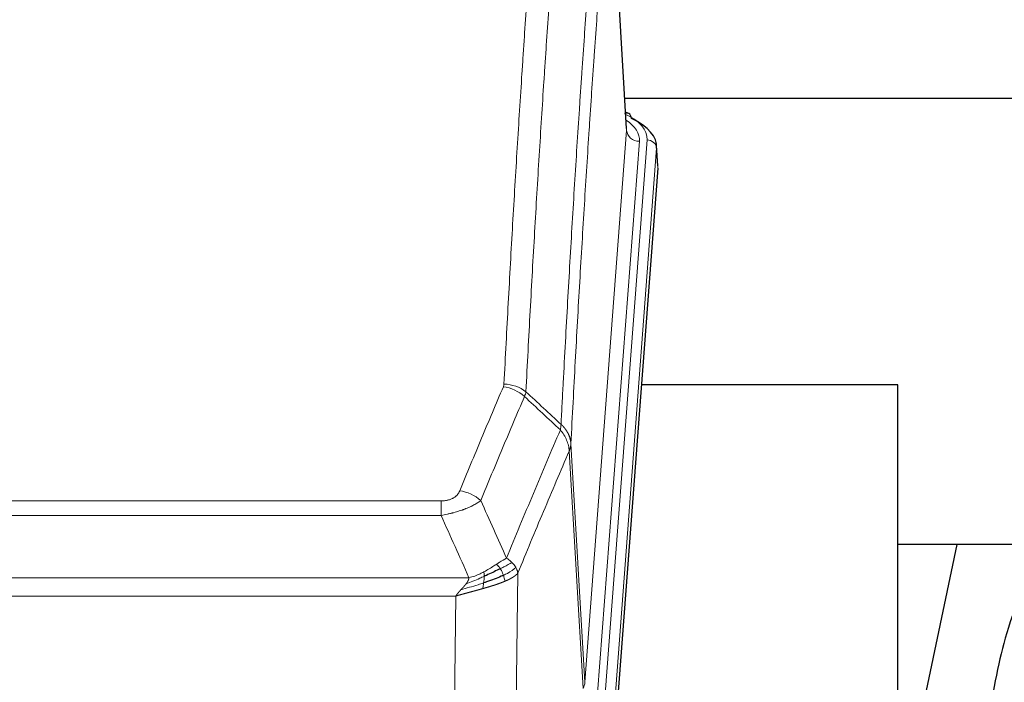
# Model space of a CAD drawing. Header units: inches. Extents: x 0 to 23760, y -13 to 16800.
# Tile 116 of 247: x 3809 to 4117, y 14098 to 14305. Entities that reach past the tile are written whole.
import ezdxf

# ---------------------------------------------------------------- set-up
doc = ezdxf.new("R2010")
doc.units = ezdxf.units.IN
doc.layers.add('1', color=7, linetype='Continuous', true_color=0xffffff)

msp = doc.modelspace()

# ---------------------------------------------------------------- linework, layer by layer
at = {"layer": '1', "color": 110, "linetype": 'Continuous', "lineweight": 13}
for p, q in [((3998.868, 14270.48), (3993.62, 14357.07)), ((3985.802, 14097.707), (3998.868, 14270.48)), ((4002.86, 14267.054), (3989.794, 14094.281)), ((3992.141, 14094.128), (4005.252, 14267.489)), ((4008.246, 14264.919), (3995.135, 14091.558)), ((4008.626, 14258.639), (4008.246, 14264.919)), ((3981.425, 14172.384), (3985.802, 14097.707)), ((3985.221, 14095.798), (3980.869, 14170.05)), ((3735.433, 14154.503), (3940.776, 14154.503)), ((3940.776, 14149.939), (3940.776, 14154.503)), ((3940.776, 14149.939), (3735.433, 14149.939)), ((3726.702, 14130.46), (3949.507, 14130.46)), ((3964.826, 14131.905), (3963.869, 14056.255)), ((3945.394, 14124.716), (3730.814, 14124.716)), ((3944.426, 14048.22), (3945.394, 14124.716))]:
    msp.add_line(p, q, dxfattribs=at)
at = {"layer": '1', "color": 2, "linetype": 'Continuous', "lineweight": 25}
for p, q in [((3998.873, 14271.056), (3993.622, 14357.692)), ((4165.529, 14280.449), (3998.358, 14280.449)), ((3999.504, 14275.763), (3998.561, 14276.198)), ((4008.632, 14259.423), (4008.251, 14265.705)), ((4008.626, 14258.639), (3995.509, 14085.186)), ((4083.764, 14190.875), (4003.496, 14190.875)), ((4083.764, 14002.074), (4083.764, 14190.875)), ((4102.288, 14140.794), (4083.764, 14052.9)), ((4154.182, 14140.796), (4083.776, 14140.796))]:
    msp.add_line(p, q, dxfattribs=at)
at = {"layer": '1', "color": 110, "linetype": 'Continuous', "lineweight": 13}
for centre, major_axis, ratio, start_param, end_param in [((3981.232, 14267.863), (24.034, 0.016), 0.461198, 6.2480186, 7.0671317), ((3998.247, 14273.039), (1.258, 2.724), 0.6272114, 6.2831797, 6.7581181), ((3978.841, 14267.428), (24.034, 0.016), 0.461198, 6.2480186, 6.8801307), ((4002.86, 14270.602), (3.989, -0.302), 0.8864705, 3.2608937, 4.7793301), ((4005.252, 14264.828), (2.991, -0.226), 0.8864705, 0.119301, 1.6377375), ((3960.284, 14181.963), (-9.188, 3.948), 0.8056434, 4.2999866, 5.045624), ((3960.471, 14182.755), (-9.987, 0.512), 0.8285973, 3.9974013, 4.7548106), ((3946.623, 14149.501), (9.245, -3.812), 0.7933159, 1.14397, 1.886928), ((3965.776, 14098.219), (-20.038, 0.241), 0.4621297, 2.903225, 3.1123764)]:
    msp.add_ellipse(centre, major_axis=major_axis, ratio=ratio, start_param=start_param, end_param=end_param, dxfattribs=at)
at = {"layer": '1', "color": 2, "linetype": 'Continuous', "lineweight": 25}
for centre, major_axis, ratio, start_param, end_param in [((3998.247, 14273.039), (1.258, 2.724), 0.6272114, 5.3993548, 6.2831797), ((3981.232, 14265.202), (27.03, 0.194), 0.4633579, 6.2451225, 7.0642357)]:
    msp.add_ellipse(centre, major_axis=major_axis, ratio=ratio, start_param=start_param, end_param=end_param, dxfattribs=at)
at = {"layer": '1', "color": 110, "linetype": 'Continuous', "lineweight": 13}
for points, knots in [([(3960.471, 14191.044), (3960.909, 14199.623), (3961.799, 14216.541), (3962.72, 14232.984), (3963.422, 14245.136), (3963.658, 14249.158), (3964.134, 14257.14), (3964.374, 14261.102), (3965.099, 14272.897), (3965.59, 14280.639), (3966.214, 14290.163), (3966.339, 14292.06), (3966.59, 14295.839), (3966.969, 14301.483), (3967.351, 14307.057), (3968.122, 14318.112), (3969.164, 14332.601), (3970.772, 14353.586), (3971.872, 14367.076), (3972.43, 14373.696)], [0, 0, 0, 0, 0.125, 0.25, 0.25, 0.3125, 0.3125, 0.375, 0.375, 0.5, 0.5, 0.53125, 0.53125, 0.5625, 0.625, 0.625, 0.75, 0.875, 1, 1, 1, 1]), ([(3979.313, 14371.106), (3978.755, 14364.494), (3977.653, 14351.019), (3976.043, 14330.059), (3974.999, 14315.586), (3974.228, 14304.545), (3973.845, 14298.977), (3973.466, 14293.339), (3973.214, 14289.565), (3973.089, 14287.67), (3972.465, 14278.157), (3971.973, 14270.424), (3971.246, 14258.643), (3971.006, 14254.686), (3970.53, 14246.713), (3970.294, 14242.696), (3969.591, 14230.558), (3968.669, 14214.135), (3967.777, 14197.236), (3967.339, 14188.668)], [0, 0, 0, 0, 0.125, 0.25, 0.375, 0.375, 0.4375, 0.46875, 0.46875, 0.5, 0.5, 0.625, 0.625, 0.6875, 0.6875, 0.75, 0.75, 0.875, 1, 1, 1, 1]), ([(3978.336, 14178.446), (3978.391, 14179.536), (3978.447, 14180.624), (3978.559, 14182.797), (3978.728, 14186.05), (3979.123, 14193.6), (3979.467, 14200.002), (3980.16, 14212.711), (3981.1, 14229.409), (3982.559, 14253.71), (3983.563, 14269.415), (3984.137, 14278.109), (3984.201, 14279.073), (3984.329, 14280.997), (3984.522, 14283.877), (3984.973, 14290.556), (3985.365, 14296.208), (3985.693, 14300.879), (3985.759, 14301.811), (3985.891, 14303.671), (3986.089, 14306.455), (3986.554, 14312.909), (3986.957, 14318.367), (3987.769, 14329.186), (3988.866, 14343.351), (3989.993, 14356.995), (3990.565, 14363.686)], [0, 0, 0, 0, 0.015625, 0.015625, 0.03125, 0.0625, 0.125, 0.125, 0.25, 0.375, 0.5, 0.5, 0.515625, 0.515625, 0.53125, 0.5625, 0.625, 0.625, 0.640625, 0.640625, 0.65625, 0.6875, 0.75, 0.75, 0.875, 1, 1, 1, 1]), ([(3993.62, 14357.07), (3993.05, 14350.397), (3991.926, 14336.791), (3990.832, 14322.666), (3990.022, 14311.878), (3989.621, 14306.436), (3989.157, 14300.001), (3988.959, 14297.225), (3988.828, 14295.37), (3988.762, 14294.441), (3988.434, 14289.784), (3988.044, 14284.148), (3987.594, 14277.489), (3987.402, 14274.618), (3987.274, 14272.699), (3987.21, 14271.738), (3986.638, 14263.07), (3985.637, 14247.413), (3984.182, 14223.187), (3982.776, 14198.218), (3981.87, 14181.078), (3981.425, 14172.384)], [0, 0, 0, 0, 0.125, 0.25, 0.25, 0.3125, 0.34375, 0.359375, 0.359375, 0.375, 0.375, 0.4375, 0.46875, 0.484375, 0.484375, 0.5, 0.5, 0.625, 0.75, 0.875, 1, 1, 1, 1]), ([(3946.623, 14157.657), (3947.757, 14160.418), (3948.892, 14163.169), (3951.164, 14168.646), (3952.302, 14171.374), (3955.717, 14179.522), (3957.998, 14184.908), (3960.284, 14190.249)], [0, 0, 0, 0, 0.25, 0.25, 0.5, 0.5, 1, 1, 1, 1]), ([(3960.471, 14191.044), (3960.464, 14190.91), (3960.446, 14190.776), (3960.383, 14190.511), (3960.34, 14190.38), (3960.284, 14190.249)], [0, 0, 0, 0, 0.5, 0.5, 1, 1, 1, 1]), ([(3966.88, 14187.162), (3964.592, 14181.826), (3962.308, 14176.444), (3958.889, 14168.303), (3957.75, 14165.578), (3955.475, 14160.106), (3954.338, 14157.358), (3953.203, 14154.599)], [0, 0, 0, 0, 0.5, 0.5, 0.75, 0.75, 1, 1, 1, 1]), ([(3961.27, 14136.551), (3962.668, 14139.966), (3964.067, 14143.364), (3966.869, 14150.126), (3968.272, 14153.49), (3972.486, 14163.529), (3975.302, 14170.153), (3978.124, 14176.708)], [0, 0, 0, 0, 0.25, 0.25, 0.5, 0.5, 1, 1, 1, 1]), ([(3978.336, 14178.446), (3978.315, 14178.182), (3978.299, 14177.895), (3978.241, 14177.305), (3978.199, 14177.002), (3978.124, 14176.708)], [0, 0, 0, 0, 0.5, 0.5, 1, 1, 1, 1]), ([(3978.124, 14176.708), (3978.532, 14176.225), (3978.905, 14175.715), (3979.564, 14174.651), (3979.849, 14174.098), (3980.32, 14172.967), (3980.506, 14172.388), (3980.77, 14171.221), (3980.848, 14170.633), (3980.869, 14170.05)], [0, 0, 0, 0, 0.25, 0.25, 0.5, 0.5, 0.75, 0.75, 1, 1, 1, 1]), ([(3978.336, 14178.446), (3978.348, 14178.434), (3978.374, 14178.411), (3978.412, 14178.377), (3978.45, 14178.342), (3978.488, 14178.307), (3978.526, 14178.271), (3978.565, 14178.234), (3978.603, 14178.198), (3978.642, 14178.16), (3978.681, 14178.123), (3978.719, 14178.084), (3978.758, 14178.046), (3978.797, 14178.007), (3978.836, 14177.967), (3978.875, 14177.927), (3978.914, 14177.886), (3978.954, 14177.845), (3978.993, 14177.804), (3979.032, 14177.762), (3979.071, 14177.719), (3979.11, 14177.676), (3979.15, 14177.632), (3979.189, 14177.588), (3979.228, 14177.544), (3979.267, 14177.499), (3979.306, 14177.453), (3979.345, 14177.407), (3979.385, 14177.36), (3979.424, 14177.313), (3979.462, 14177.265), (3979.501, 14177.217), (3979.54, 14177.168), (3979.579, 14177.119), (3979.617, 14177.069), (3979.656, 14177.019), (3979.694, 14176.968), (3979.733, 14176.917), (3979.771, 14176.865), (3979.809, 14176.812), (3979.846, 14176.759), (3979.884, 14176.706), (3979.922, 14176.651), (3979.959, 14176.597), (3979.996, 14176.542), (3980.033, 14176.486), (3980.07, 14176.429), (3980.106, 14176.372), (3980.142, 14176.315), (3980.178, 14176.257), (3980.214, 14176.198), (3980.249, 14176.139), (3980.285, 14176.08), (3980.319, 14176.019), (3980.354, 14175.958), (3980.388, 14175.897), (3980.422, 14175.835), (3980.456, 14175.773), (3980.489, 14175.709), (3980.524, 14175.641), (3980.561, 14175.568), (3980.6, 14175.491), (3980.637, 14175.413), (3980.674, 14175.334), (3980.71, 14175.256), (3980.745, 14175.177), (3980.779, 14175.098), (3980.812, 14175.018), (3980.845, 14174.939), (3980.877, 14174.859), (3980.908, 14174.778), (3980.938, 14174.698), (3980.967, 14174.618), (3980.995, 14174.537), (3981.023, 14174.456), (3981.049, 14174.375), (3981.075, 14174.293), (3981.1, 14174.212), (3981.124, 14174.13), (3981.147, 14174.048), (3981.169, 14173.966), (3981.191, 14173.884), (3981.211, 14173.801), (3981.231, 14173.719), (3981.25, 14173.636), (3981.268, 14173.553), (3981.285, 14173.47), (3981.301, 14173.387), (3981.316, 14173.304), (3981.33, 14173.221), (3981.344, 14173.137), (3981.357, 14173.054), (3981.368, 14172.97), (3981.379, 14172.887), (3981.389, 14172.803), (3981.398, 14172.719), (3981.406, 14172.635), (3981.413, 14172.552), (3981.42, 14172.468), (3981.423, 14172.412), (3981.425, 14172.384)], [0, 0, 0, 0, 0.0069372, 0.0139334, 0.0209887, 0.028103, 0.0352764, 0.0425088, 0.0498003, 0.0571509, 0.0645605, 0.0720292, 0.0795569, 0.0871437, 0.0947896, 0.1024945, 0.1102584, 0.1180815, 0.1259636, 0.1339048, 0.141905, 0.1499643, 0.1580827, 0.1662601, 0.1744966, 0.1827922, 0.1911468, 0.1995605, 0.2080333, 0.2165651, 0.225156, 0.233806, 0.2425151, 0.2512832, 0.2601104, 0.2689967, 0.277942, 0.2869465, 0.29601, 0.3051325, 0.3143142, 0.3235549, 0.3328547, 0.3422136, 0.3516315, 0.3611085, 0.3706446, 0.3802398, 0.3898941, 0.3996074, 0.4093798, 0.4192113, 0.4291019, 0.4390515, 0.4490602, 0.459128, 0.4692549, 0.4794409, 0.4896859, 0.4999901, 0.5124905, 0.524991, 0.5374914, 0.5499918, 0.5624922, 0.5749926, 0.587493, 0.5999934, 0.6124937, 0.6249941, 0.6374944, 0.6499948, 0.6624951, 0.6749954, 0.6874957, 0.699996, 0.7124963, 0.7249966, 0.7374968, 0.7499971, 0.7624973, 0.7749976, 0.7874978, 0.799998, 0.8124982, 0.8249984, 0.8374986, 0.8499988, 0.8624989, 0.8749991, 0.8874992, 0.8999993, 0.9124995, 0.9249996, 0.9374997, 0.9499998, 0.9624998, 0.9749999, 0.9875, 1, 1, 1, 1]), ([(3981.425, 14172.384), (3981.425, 14172.377), (3981.423, 14172.351), (3981.42, 14172.294), (3981.413, 14172.203), (3981.401, 14172.076), (3981.383, 14171.914), (3981.354, 14171.716), (3981.312, 14171.484), (3981.268, 14171.285), (3981.23, 14171.131), (3981.204, 14171.035), (3981.178, 14170.941), (3981.151, 14170.85), (3981.124, 14170.76), (3981.096, 14170.673), (3981.068, 14170.588), (3981.04, 14170.504), (3981.011, 14170.424), (3980.983, 14170.345), (3980.954, 14170.268), (3980.926, 14170.194), (3980.897, 14170.121), (3980.878, 14170.074), (3980.869, 14170.05)], [0, 0, 0, 0, 0.0092499, 0.0337179, 0.073404, 0.128308, 0.1984299, 0.2837694, 0.3843264, 0.5001005, 0.5424888, 0.5838484, 0.6241794, 0.6634821, 0.7017567, 0.7390032, 0.7752221, 0.8104134, 0.8445775, 0.8777146, 0.909825, 0.9409091, 0.9709673, 1, 1, 1, 1]), ([(3980.869, 14170.05), (3978.183, 14163.818), (3975.503, 14157.522), (3971.493, 14147.986), (3970.157, 14144.792), (3967.489, 14138.372), (3966.157, 14135.146), (3964.826, 14131.905)], [0, 0, 0, 0, 0.5, 0.5, 0.75, 0.75, 1, 1, 1, 1]), ([(3946.623, 14157.657), (3946.602, 14157.606), (3946.58, 14157.555), (3946.533, 14157.453), (3946.509, 14157.402), (3946.434, 14157.251), (3946.379, 14157.151), (3946.262, 14156.953), (3946.198, 14156.856), (3946.061, 14156.663), (3945.988, 14156.568), (3945.831, 14156.38), (3945.747, 14156.287), (3945.612, 14156.151), (3945.565, 14156.105), (3945.469, 14156.016), (3945.419, 14155.971), (3945.265, 14155.84), (3945.157, 14155.756), (3944.929, 14155.593), (3944.809, 14155.514), (3944.62, 14155.401), (3944.523, 14155.346), (3944.422, 14155.293), (3944.353, 14155.257), (3944.319, 14155.24), (3944.144, 14155.154), (3944, 14155.091), (3943.553, 14154.914), (3943.236, 14154.815), (3942.816, 14154.715), (3942.731, 14154.696), (3942.558, 14154.661), (3942.471, 14154.645), (3942.209, 14154.601), (3942.033, 14154.577), (3941.679, 14154.54), (3941.5, 14154.526), (3941.14, 14154.507), (3940.958, 14154.503), (3940.776, 14154.503)], [0, 0, 0, 0, 0.03125, 0.03125, 0.0625, 0.0625, 0.125, 0.125, 0.1875, 0.1875, 0.25, 0.25, 0.3125, 0.3125, 0.34375, 0.34375, 0.375, 0.375, 0.4375, 0.4375, 0.5, 0.5, 0.53125, 0.546875, 0.546875, 0.5625, 0.5625, 0.625, 0.625, 0.75, 0.75, 0.78125, 0.78125, 0.8125, 0.8125, 0.875, 0.875, 0.9375, 0.9375, 1, 1, 1, 1]), ([(3953.203, 14154.599), (3952.905, 14154.366), (3952.579, 14154.135), (3951.866, 14153.678), (3951.479, 14153.451), (3950.851, 14153.115), (3950.579, 14152.976), (3950.294, 14152.837), (3950.179, 14152.782), (3950.121, 14152.754), (3949.945, 14152.672), (3949.826, 14152.617), (3949.224, 14152.346), (3948.715, 14152.135), (3948.043, 14151.879), (3947.906, 14151.829), (3947.699, 14151.753), (3947.63, 14151.728), (3947.49, 14151.678), (3947.42, 14151.654), (3947.068, 14151.531), (3946.781, 14151.435), (3945.905, 14151.154), (3945.3, 14150.976), (3944.596, 14150.787), (3944.518, 14150.766), (3944.36, 14150.725), (3944.281, 14150.704), (3944.043, 14150.643), (3943.884, 14150.603), (3943.404, 14150.486), (3943.081, 14150.41), (3942.106, 14150.193), (3941.446, 14150.06), (3940.776, 14149.939)], [0, 0, 0, 0, 0.125, 0.125, 0.25, 0.25, 0.3125, 0.328125, 0.328125, 0.34375, 0.34375, 0.375, 0.375, 0.5, 0.5, 0.53125, 0.53125, 0.546875, 0.546875, 0.5625, 0.5625, 0.625, 0.625, 0.75, 0.75, 0.765625, 0.765625, 0.78125, 0.78125, 0.8125, 0.8125, 0.875, 0.875, 1, 1, 1, 1]), ([(3961.27, 14136.551), (3960.577, 14136.224), (3959.81, 14135.758), (3958.684, 14135.038), (3958.393, 14134.85), (3958.094, 14134.656)], [0, 0, 0, 0, 0.75, 0.75, 1, 1, 1, 1]), ([(3962.977, 14135.207), (3962.854, 14135.33), (3962.726, 14135.452), (3962.394, 14135.748), (3962.183, 14135.919), (3961.741, 14136.246), (3961.51, 14136.403), (3961.27, 14136.551)], [0, 0, 0, 0, 0.25, 0.25, 0.625, 0.625, 1, 1, 1, 1]), ([(3958.094, 14134.656), (3957.945, 14134.559), (3957.793, 14134.461), (3957.179, 14134.064), (3956.7, 14133.757), (3955.706, 14133.143), (3955.191, 14132.836), (3954.484, 14132.442), (3954.305, 14132.344), (3954.125, 14132.248)], [0, 0, 0, 0, 0.125, 0.125, 0.5, 0.5, 0.875, 0.875, 1, 1, 1, 1]), ([(3959.319, 14133.276), (3959.22, 14133.431), (3959.119, 14133.579), (3958.862, 14133.923), (3958.704, 14134.107), (3958.394, 14134.422), (3958.24, 14134.554), (3958.094, 14134.656)], [0, 0, 0, 0, 0.25, 0.25, 0.625, 0.625, 1, 1, 1, 1]), ([(3962.977, 14135.207), (3962.278, 14134.824), (3961.407, 14134.352), (3960.047, 14133.646), (3959.69, 14133.463), (3959.319, 14133.276)], [0, 0, 0, 0, 0.75, 0.75, 1, 1, 1, 1]), ([(3960.304, 14131.203), (3960.274, 14131.291), (3960.241, 14131.38), (3960.107, 14131.737), (3959.994, 14132.008), (3959.744, 14132.536), (3959.608, 14132.794), (3959.417, 14133.119), (3959.368, 14133.198), (3959.319, 14133.276)], [0, 0, 0, 0, 0.125, 0.125, 0.5, 0.5, 0.875, 0.875, 1, 1, 1, 1]), ([(3964.187, 14133.619), (3963.575, 14133.035), (3962.679, 14132.426), (3961.149, 14131.611), (3960.739, 14131.407), (3960.304, 14131.203)], [0, 0, 0, 0, 0.75, 0.75, 1, 1, 1, 1]), ([(3964.187, 14133.619), (3964.148, 14133.688), (3964.108, 14133.757), (3963.94, 14134.033), (3963.801, 14134.237), (3963.498, 14134.635), (3963.333, 14134.83), (3963.098, 14135.082), (3963.038, 14135.145), (3962.977, 14135.207)], [0, 0, 0, 0, 0.125, 0.125, 0.5, 0.5, 0.875, 0.875, 1, 1, 1, 1]), ([(3964.826, 14131.905), (3964.742, 14132.339), (3964.6, 14132.772), (3964.337, 14133.339), (3964.265, 14133.479), (3964.187, 14133.619)], [0, 0, 0, 0, 0.75, 0.75, 1, 1, 1, 1]), ([(3954.275, 14130.879), (3953.818, 14130.675), (3953.354, 14130.471), (3951.483, 14129.666), (3950.047, 14129.083), (3948.636, 14128.561)], [0, 0, 0, 0, 0.25, 0.25, 1, 1, 1, 1]), ([(3948.636, 14128.561), (3948.644, 14128.572), (3948.66, 14128.593), (3948.684, 14128.625), (3948.707, 14128.657), (3948.73, 14128.689), (3948.753, 14128.72), (3948.775, 14128.752), (3948.797, 14128.783), (3948.819, 14128.815), (3948.84, 14128.846), (3948.861, 14128.877), (3948.882, 14128.908), (3948.902, 14128.939), (3948.922, 14128.97), (3948.942, 14129.001), (3948.961, 14129.031), (3948.98, 14129.062), (3948.999, 14129.092), (3949.017, 14129.123), (3949.035, 14129.153), (3949.053, 14129.183), (3949.07, 14129.213), (3949.087, 14129.243), (3949.104, 14129.273), (3949.12, 14129.303), (3949.136, 14129.332), (3949.152, 14129.362), (3949.167, 14129.391), (3949.182, 14129.421), (3949.197, 14129.45), (3949.211, 14129.479), (3949.225, 14129.508), (3949.239, 14129.537), (3949.252, 14129.566), (3949.265, 14129.594), (3949.278, 14129.623), (3949.29, 14129.652), (3949.302, 14129.68), (3949.314, 14129.708), (3949.325, 14129.737), (3949.336, 14129.765), (3949.347, 14129.793), (3949.357, 14129.821), (3949.368, 14129.848), (3949.377, 14129.876), (3949.387, 14129.904), (3949.396, 14129.931), (3949.404, 14129.959), (3949.413, 14129.986), (3949.421, 14130.013), (3949.429, 14130.04), (3949.436, 14130.067), (3949.443, 14130.094), (3949.45, 14130.121), (3949.456, 14130.148), (3949.462, 14130.174), (3949.468, 14130.201), (3949.473, 14130.227), (3949.478, 14130.253), (3949.483, 14130.279), (3949.488, 14130.305), (3949.492, 14130.331), (3949.495, 14130.357), (3949.499, 14130.383), (3949.502, 14130.409), (3949.505, 14130.434), (3949.506, 14130.451), (3949.507, 14130.46)], [0, 0, 0, 0, 0.0185022, 0.0368847, 0.0551481, 0.073293, 0.0913199, 0.1092294, 0.1270222, 0.1446988, 0.1622598, 0.1797059, 0.1970378, 0.2142561, 0.2313614, 0.2483544, 0.265236, 0.2820066, 0.2986672, 0.3152184, 0.331661, 0.3479958, 0.3642235, 0.380345, 0.3963611, 0.4122725, 0.4280803, 0.4437851, 0.459388, 0.4748898, 0.4902915, 0.5055939, 0.5207981, 0.535905, 0.5509156, 0.565831, 0.5806521, 0.5953801, 0.6100159, 0.6245607, 0.6390157, 0.6533819, 0.6676604, 0.6818526, 0.6959596, 0.7099825, 0.7239227, 0.7377815, 0.75156, 0.7652597, 0.7788818, 0.7924277, 0.8058989, 0.8192966, 0.8326224, 0.8458776, 0.8590638, 0.8721825, 0.8852351, 0.8982233, 0.9111485, 0.9240124, 0.9368166, 0.9495628, 0.9622525, 0.9748874, 0.9874694, 1, 1, 1, 1]), ([(3954.125, 14132.248), (3953.765, 14132.057), (3953.397, 14131.871), (3951.904, 14131.168), (3950.727, 14130.725), (3949.507, 14130.46)], [0, 0, 0, 0, 0.25, 0.25, 1, 1, 1, 1]), ([(3954.107, 14128.819), (3954.119, 14128.906), (3954.13, 14128.993), (3954.175, 14129.346), (3954.204, 14129.615), (3954.248, 14130.14), (3954.263, 14130.398), (3954.273, 14130.722), (3954.274, 14130.801), (3954.275, 14130.879)], [0, 0, 0, 0, 0.125, 0.125, 0.5, 0.5, 0.875, 0.875, 1, 1, 1, 1]), ([(3954.275, 14130.879), (3954.277, 14131.034), (3954.275, 14131.182), (3954.262, 14131.525), (3954.246, 14131.709), (3954.198, 14132.021), (3954.165, 14132.15), (3954.125, 14132.248)], [0, 0, 0, 0, 0.25, 0.25, 0.625, 0.625, 1, 1, 1, 1]), ([(3960.795, 14129.357), (3960.723, 14129.718), (3960.624, 14130.177), (3960.422, 14130.852), (3960.366, 14131.026), (3960.304, 14131.203)], [0, 0, 0, 0, 0.75, 0.75, 1, 1, 1, 1]), ([(3964.826, 14131.905), (3964.82, 14131.898), (3964.809, 14131.884), (3964.79, 14131.862), (3964.772, 14131.841), (3964.754, 14131.82), (3964.735, 14131.798), (3964.716, 14131.777), (3964.697, 14131.756), (3964.678, 14131.735), (3964.659, 14131.714), (3964.64, 14131.694), (3964.62, 14131.673), (3964.6, 14131.652), (3964.58, 14131.632), (3964.56, 14131.611), (3964.54, 14131.591), (3964.52, 14131.571), (3964.499, 14131.55), (3964.478, 14131.53), (3964.458, 14131.51), (3964.437, 14131.49), (3964.416, 14131.471), (3964.394, 14131.451), (3964.373, 14131.431), (3964.352, 14131.412), (3964.33, 14131.392), (3964.308, 14131.373), (3964.286, 14131.353), (3964.264, 14131.334), (3964.242, 14131.315), (3964.22, 14131.296), (3964.198, 14131.277), (3964.175, 14131.258), (3964.153, 14131.239), (3964.13, 14131.22), (3964.107, 14131.202), (3964.085, 14131.183), (3964.062, 14131.165), (3964.039, 14131.146), (3964.015, 14131.128), (3963.992, 14131.11), (3963.969, 14131.092), (3963.946, 14131.074), (3963.922, 14131.056), (3963.899, 14131.038), (3963.875, 14131.02), (3963.851, 14131.002), (3963.827, 14130.985), (3963.804, 14130.967), (3963.78, 14130.949), (3963.756, 14130.932), (3963.732, 14130.915), (3963.707, 14130.898), (3963.683, 14130.88), (3963.659, 14130.863), (3963.635, 14130.846), (3963.61, 14130.83), (3963.586, 14130.813), (3963.562, 14130.796), (3963.537, 14130.779), (3963.512, 14130.763), (3963.488, 14130.746), (3963.463, 14130.73), (3963.439, 14130.714), (3963.414, 14130.698), (3963.389, 14130.681), (3963.364, 14130.665), (3963.339, 14130.649), (3963.315, 14130.633), (3963.29, 14130.618), (3963.265, 14130.602), (3963.24, 14130.586), (3963.215, 14130.571), (3963.19, 14130.555), (3963.165, 14130.54), (3963.14, 14130.525), (3963.115, 14130.509), (3963.09, 14130.494), (3963.065, 14130.479), (3963.04, 14130.464), (3963.015, 14130.449), (3962.99, 14130.434), (3962.964, 14130.42), (3962.939, 14130.405), (3962.914, 14130.39), (3962.889, 14130.376), (3962.864, 14130.361), (3962.839, 14130.347), (3962.814, 14130.333), (3962.789, 14130.318), (3962.764, 14130.304), (3962.739, 14130.29), (3962.714, 14130.276), (3962.689, 14130.262), (3962.664, 14130.249), (3962.639, 14130.235), (3962.614, 14130.221), (3962.589, 14130.208), (3962.564, 14130.194), (3962.539, 14130.181), (3962.514, 14130.167), (3962.49, 14130.154), (3962.465, 14130.141), (3962.44, 14130.128), (3962.415, 14130.115), (3962.391, 14130.102), (3962.366, 14130.089), (3962.341, 14130.076), (3962.317, 14130.063), (3962.292, 14130.051), (3962.268, 14130.038), (3962.243, 14130.026), (3962.219, 14130.013), (3962.195, 14130.001), (3962.17, 14129.988), (3962.146, 14129.976), (3962.122, 14129.964), (3962.098, 14129.952), (3962.074, 14129.94), (3962.05, 14129.928), (3962.026, 14129.916), (3962.002, 14129.904), (3961.978, 14129.893), (3961.954, 14129.881), (3961.93, 14129.87), (3961.907, 14129.858), (3961.883, 14129.847), (3961.86, 14129.835), (3961.836, 14129.824), (3961.813, 14129.813), (3961.789, 14129.802), (3961.766, 14129.791), (3961.743, 14129.78), (3961.72, 14129.769), (3961.697, 14129.758), (3961.674, 14129.747), (3961.651, 14129.737), (3961.628, 14129.726), (3961.606, 14129.715), (3961.583, 14129.705), (3961.56, 14129.694), (3961.538, 14129.684), (3961.515, 14129.674), (3961.493, 14129.664), (3961.471, 14129.654), (3961.449, 14129.643), (3961.427, 14129.633), (3961.405, 14129.624), (3961.383, 14129.614), (3961.361, 14129.604), (3961.34, 14129.594), (3961.318, 14129.585), (3961.297, 14129.575), (3961.275, 14129.565), (3961.254, 14129.556), (3961.233, 14129.547), (3961.212, 14129.537), (3961.191, 14129.528), (3961.17, 14129.519), (3961.149, 14129.51), (3961.129, 14129.501), (3961.108, 14129.492), (3961.088, 14129.483), (3961.067, 14129.474), (3961.047, 14129.465), (3961.027, 14129.457), (3961.007, 14129.448), (3960.987, 14129.439), (3960.967, 14129.431), (3960.948, 14129.422), (3960.928, 14129.414), (3960.909, 14129.406), (3960.889, 14129.397), (3960.87, 14129.389), (3960.851, 14129.381), (3960.832, 14129.373), (3960.813, 14129.365), (3960.801, 14129.36), (3960.795, 14129.357)], [0, 0, 0, 0, 0.0080212, 0.0160154, 0.0239827, 0.0319231, 0.0398365, 0.0477229, 0.0555824, 0.0634149, 0.0712205, 0.0789992, 0.0867509, 0.0944756, 0.1021734, 0.1098443, 0.1174881, 0.1251051, 0.1326951, 0.1402581, 0.1477942, 0.1553034, 0.1627856, 0.1702408, 0.1776691, 0.1850704, 0.1924448, 0.1997923, 0.2071128, 0.2144063, 0.2216729, 0.2289126, 0.2361253, 0.243311, 0.2504698, 0.2576016, 0.2647065, 0.2717845, 0.2788355, 0.2858595, 0.2928566, 0.2998268, 0.30677, 0.3136862, 0.3205755, 0.3274379, 0.3342733, 0.3410817, 0.3478632, 0.3546178, 0.3613454, 0.3680461, 0.3747198, 0.3813665, 0.3879863, 0.3945792, 0.4011451, 0.4076841, 0.4141961, 0.4206811, 0.4271393, 0.4335704, 0.4399746, 0.4463519, 0.4527022, 0.4590256, 0.465322, 0.4715915, 0.477834, 0.4840496, 0.4902382, 0.4963999, 0.5025346, 0.5086424, 0.5147232, 0.5207771, 0.526804, 0.532804, 0.5387771, 0.5447232, 0.5506423, 0.5565345, 0.5623997, 0.568238, 0.5740494, 0.5798338, 0.5855912, 0.5913217, 0.5970253, 0.6027019, 0.6083515, 0.6139742, 0.61957, 0.6251388, 0.6306807, 0.6361956, 0.6416836, 0.6471446, 0.6525787, 0.6579858, 0.663366, 0.6687192, 0.6740455, 0.6793448, 0.6846172, 0.6898627, 0.6950812, 0.7002727, 0.7054373, 0.710575, 0.7156857, 0.7207694, 0.7258262, 0.7308561, 0.735859, 0.740835, 0.745784, 0.7507061, 0.7556012, 0.7604694, 0.7653107, 0.7701249, 0.7749123, 0.7796727, 0.7844061, 0.7891127, 0.7937922, 0.7984448, 0.8030705, 0.8076692, 0.812241, 0.8167858, 0.8213037, 0.8257947, 0.8302587, 0.8346957, 0.8391058, 0.843489, 0.8478452, 0.8521745, 0.8564768, 0.8607522, 0.8650006, 0.8692221, 0.8734166, 0.8775842, 0.8817249, 0.8858386, 0.8899254, 0.8939852, 0.8980181, 0.902024, 0.906003, 0.909955, 0.9138802, 0.9177783, 0.9216495, 0.9254938, 0.9293111, 0.9331015, 0.936865, 0.9406015, 0.944311, 0.9479937, 0.9516493, 0.9552781, 0.9588799, 0.9624547, 0.9660026, 0.9695236, 0.9730176, 0.9764847, 0.9799249, 0.9833381, 0.9867243, 0.9900837, 0.993416, 0.9967215, 1, 1, 1, 1]), ([(3954.107, 14128.819), (3953.529, 14128.628), (3952.941, 14128.44), (3950.567, 14127.698), (3948.738, 14127.168), (3946.965, 14126.664)], [0, 0, 0, 0, 0.25, 0.25, 1, 1, 1, 1]), ([(3946.965, 14126.664), (3946.979, 14126.679), (3947.007, 14126.71), (3947.049, 14126.755), (3947.09, 14126.798), (3947.129, 14126.841), (3947.167, 14126.883), (3947.205, 14126.923), (3947.241, 14126.962), (3947.276, 14127), (3947.311, 14127.037), (3947.344, 14127.073), (3947.376, 14127.108), (3947.407, 14127.142), (3947.437, 14127.174), (3947.466, 14127.205), (3947.494, 14127.235), (3947.521, 14127.264), (3947.546, 14127.292), (3947.571, 14127.319), (3947.595, 14127.345), (3947.617, 14127.369), (3947.639, 14127.392), (3947.659, 14127.415), (3947.679, 14127.436), (3947.697, 14127.456), (3947.715, 14127.474), (3947.731, 14127.492), (3947.746, 14127.508), (3947.76, 14127.524), (3947.773, 14127.538), (3947.786, 14127.551), (3947.797, 14127.563), (3947.807, 14127.574), (3947.815, 14127.584), (3947.823, 14127.592), (3947.83, 14127.6), (3947.836, 14127.606), (3947.841, 14127.611), (3947.853, 14127.625), (3947.874, 14127.648), (3947.903, 14127.68), (3947.931, 14127.712), (3947.96, 14127.744), (3947.988, 14127.776), (3948.015, 14127.807), (3948.043, 14127.838), (3948.07, 14127.869), (3948.096, 14127.899), (3948.122, 14127.93), (3948.148, 14127.96), (3948.174, 14127.99), (3948.199, 14128.019), (3948.224, 14128.049), (3948.249, 14128.078), (3948.273, 14128.107), (3948.297, 14128.136), (3948.321, 14128.164), (3948.344, 14128.192), (3948.367, 14128.22), (3948.39, 14128.248), (3948.412, 14128.275), (3948.434, 14128.302), (3948.456, 14128.329), (3948.477, 14128.356), (3948.498, 14128.383), (3948.519, 14128.409), (3948.54, 14128.435), (3948.56, 14128.46), (3948.579, 14128.486), (3948.599, 14128.511), (3948.618, 14128.536), (3948.63, 14128.553), (3948.636, 14128.561)], [0, 0, 0, 0, 0.0247661, 0.0489206, 0.0724636, 0.0953949, 0.1177147, 0.1394229, 0.1605195, 0.1810045, 0.2008779, 0.2201398, 0.23879, 0.2568287, 0.2742558, 0.2910713, 0.3072753, 0.3228676, 0.3378484, 0.3522176, 0.3659752, 0.3791212, 0.3916556, 0.4035785, 0.4148897, 0.4255894, 0.4356775, 0.445154, 0.454019, 0.4622723, 0.4699141, 0.4769443, 0.4833629, 0.48917, 0.4943654, 0.4989493, 0.5029216, 0.5062824, 0.5090316, 0.5111692, 0.5284651, 0.5456049, 0.5625886, 0.5794163, 0.5960881, 0.612604, 0.6289642, 0.6451687, 0.6612176, 0.6771111, 0.6928491, 0.7084319, 0.7238594, 0.7391318, 0.7542492, 0.7692118, 0.7840195, 0.7986726, 0.8131712, 0.8275153, 0.8417051, 0.8557408, 0.8696224, 0.8833501, 0.8969241, 0.9103445, 0.9236114, 0.936725, 0.9496856, 0.9624932, 0.975148, 0.9876502, 1, 1, 1, 1]), ([(3960.795, 14129.357), (3960.78, 14129.351), (3960.751, 14129.339), (3960.706, 14129.32), (3960.662, 14129.301), (3960.618, 14129.283), (3960.573, 14129.265), (3960.528, 14129.246), (3960.484, 14129.228), (3960.439, 14129.209), (3960.394, 14129.191), (3960.349, 14129.173), (3960.304, 14129.155), (3960.259, 14129.136), (3960.213, 14129.118), (3960.168, 14129.1), (3960.122, 14129.082), (3960.077, 14129.064), (3960.031, 14129.046), (3959.985, 14129.028), (3959.939, 14129.01), (3959.893, 14128.992), (3959.847, 14128.975), (3959.801, 14128.957), (3959.755, 14128.939), (3959.709, 14128.921), (3959.662, 14128.904), (3959.616, 14128.886), (3959.569, 14128.869), (3959.523, 14128.851), (3959.476, 14128.833), (3959.429, 14128.816), (3959.382, 14128.799), (3959.335, 14128.781), (3959.288, 14128.764), (3959.241, 14128.746), (3959.194, 14128.729), (3959.147, 14128.712), (3959.1, 14128.695), (3959.052, 14128.678), (3959.005, 14128.66), (3958.958, 14128.643), (3958.91, 14128.626), (3958.862, 14128.609), (3958.815, 14128.592), (3958.767, 14128.575), (3958.719, 14128.558), (3958.672, 14128.542), (3958.624, 14128.525), (3958.576, 14128.508), (3958.528, 14128.491), (3958.48, 14128.475), (3958.432, 14128.458), (3958.384, 14128.441), (3958.335, 14128.425), (3958.287, 14128.408), (3958.239, 14128.391), (3958.191, 14128.375), (3958.142, 14128.359), (3958.094, 14128.342), (3958.046, 14128.326), (3957.997, 14128.309), (3957.949, 14128.293), (3957.9, 14128.277), (3957.852, 14128.261), (3957.803, 14128.244), (3957.754, 14128.228), (3957.706, 14128.212), (3957.657, 14128.196), (3957.608, 14128.18), (3957.559, 14128.164), (3957.511, 14128.148), (3957.462, 14128.132), (3957.413, 14128.116), (3957.364, 14128.1), (3957.315, 14128.084), (3957.266, 14128.068), (3957.217, 14128.053), (3957.168, 14128.037), (3957.119, 14128.021), (3957.07, 14128.005), (3957.021, 14127.99), (3956.972, 14127.974), (3956.923, 14127.959), (3956.874, 14127.943), (3956.825, 14127.927), (3956.776, 14127.912), (3956.727, 14127.897), (3956.678, 14127.881), (3956.629, 14127.866), (3956.58, 14127.85), (3956.53, 14127.835), (3956.481, 14127.82), (3956.432, 14127.805), (3956.383, 14127.789), (3956.334, 14127.774), (3956.285, 14127.759), (3956.235, 14127.744), (3956.186, 14127.729), (3956.137, 14127.714), (3956.088, 14127.699), (3956.039, 14127.684), (3955.99, 14127.669), (3955.94, 14127.654), (3955.891, 14127.639), (3955.842, 14127.624), (3955.793, 14127.609), (3955.744, 14127.594), (3955.695, 14127.579), (3955.645, 14127.565), (3955.596, 14127.55), (3955.547, 14127.535), (3955.498, 14127.521), (3955.449, 14127.506), (3955.4, 14127.491), (3955.351, 14127.477), (3955.302, 14127.462), (3955.253, 14127.448), (3955.204, 14127.433), (3955.155, 14127.419), (3955.106, 14127.404), (3955.057, 14127.39), (3955.008, 14127.376), (3954.959, 14127.361), (3954.91, 14127.347), (3954.861, 14127.333), (3954.812, 14127.319), (3954.763, 14127.304), (3954.714, 14127.29), (3954.665, 14127.276), (3954.617, 14127.262), (3954.568, 14127.248), (3954.519, 14127.234), (3954.47, 14127.22), (3954.422, 14127.205), (3954.373, 14127.191), (3954.325, 14127.177), (3954.276, 14127.164), (3954.227, 14127.15), (3954.179, 14127.136), (3954.13, 14127.122), (3954.082, 14127.108), (3954.033, 14127.094), (3953.985, 14127.08), (3953.937, 14127.067), (3953.888, 14127.053), (3953.84, 14127.039), (3953.808, 14127.03), (3953.792, 14127.025)], [0, 0, 0, 0, 0.0076941, 0.0153765, 0.0230472, 0.0307061, 0.0383534, 0.045989, 0.0536129, 0.061225, 0.0688255, 0.0764143, 0.0839914, 0.0915567, 0.0991104, 0.1066524, 0.1141827, 0.1217013, 0.1292082, 0.1367034, 0.1441869, 0.1516588, 0.1591189, 0.1665674, 0.1740041, 0.1814292, 0.1888426, 0.1962444, 0.2036344, 0.2110128, 0.2183794, 0.2257344, 0.2330778, 0.2404094, 0.2477294, 0.2550377, 0.2623343, 0.2696193, 0.2768926, 0.2841542, 0.2914041, 0.2986424, 0.305869, 0.313084, 0.3202872, 0.3274789, 0.3346588, 0.3418271, 0.3489838, 0.3561287, 0.3632621, 0.3703837, 0.3774937, 0.3845921, 0.3916788, 0.3987539, 0.4058173, 0.412869, 0.4199092, 0.4269376, 0.4339544, 0.4409596, 0.4479532, 0.454935, 0.4619053, 0.4688639, 0.4758109, 0.4827462, 0.4896699, 0.496582, 0.5034825, 0.5103713, 0.5172485, 0.524114, 0.5309679, 0.5378102, 0.5446409, 0.55146, 0.5582674, 0.5650632, 0.5718474, 0.57862, 0.5853809, 0.5921303, 0.598868, 0.6055941, 0.6123087, 0.6190116, 0.6257029, 0.6323825, 0.6390506, 0.6457071, 0.652352, 0.6589853, 0.665607, 0.672217, 0.6788155, 0.6854024, 0.6919777, 0.6985414, 0.7050935, 0.7116341, 0.718163, 0.7246804, 0.7311862, 0.7376804, 0.744163, 0.750634, 0.7570935, 0.7635413, 0.7699776, 0.7764024, 0.7828155, 0.7892171, 0.7956072, 0.8019856, 0.8083525, 0.8147079, 0.8210516, 0.8273839, 0.8337045, 0.8400136, 0.8463112, 0.8525972, 0.8588716, 0.8651345, 0.8713859, 0.8776257, 0.8838539, 0.8900706, 0.8962758, 0.9024695, 0.9086516, 0.9148221, 0.9209812, 0.9271287, 0.9332646, 0.9393891, 0.945502, 0.9516034, 0.9576933, 0.9637717, 0.9698385, 0.9758938, 0.9819376, 0.9879699, 0.9939907, 1, 1, 1, 1]), ([(3953.792, 14127.025), (3953.825, 14127.197), (3953.864, 14127.393), (3953.946, 14127.825), (3953.989, 14128.06), (3954.056, 14128.473), (3954.082, 14128.644), (3954.107, 14128.819)], [0, 0, 0, 0, 0.375, 0.375, 0.75, 0.75, 1, 1, 1, 1]), ([(3953.792, 14127.025), (3953.77, 14127.019), (3953.727, 14127.007), (3953.662, 14126.989), (3953.597, 14126.97), (3953.532, 14126.952), (3953.467, 14126.934), (3953.402, 14126.915), (3953.337, 14126.897), (3953.271, 14126.879), (3953.206, 14126.86), (3953.141, 14126.842), (3953.076, 14126.824), (3953.011, 14126.806), (3952.946, 14126.788), (3952.88, 14126.769), (3952.815, 14126.751), (3952.75, 14126.733), (3952.685, 14126.715), (3952.62, 14126.697), (3952.554, 14126.679), (3952.489, 14126.661), (3952.424, 14126.643), (3952.359, 14126.625), (3952.293, 14126.607), (3952.228, 14126.589), (3952.163, 14126.571), (3952.098, 14126.553), (3952.032, 14126.535), (3951.967, 14126.517), (3951.902, 14126.499), (3951.837, 14126.481), (3951.772, 14126.463), (3951.706, 14126.446), (3951.641, 14126.428), (3951.576, 14126.41), (3951.511, 14126.392), (3951.446, 14126.374), (3951.381, 14126.357), (3951.315, 14126.339), (3951.25, 14126.321), (3951.185, 14126.303), (3951.12, 14126.286), (3951.055, 14126.268), (3950.99, 14126.25), (3950.925, 14126.233), (3950.86, 14126.215), (3950.795, 14126.197), (3950.73, 14126.18), (3950.665, 14126.162), (3950.601, 14126.144), (3950.536, 14126.127), (3950.471, 14126.109), (3950.406, 14126.092), (3950.341, 14126.074), (3950.277, 14126.057), (3950.212, 14126.039), (3950.147, 14126.022), (3950.083, 14126.004), (3950.018, 14125.987), (3949.954, 14125.969), (3949.889, 14125.952), (3949.825, 14125.934), (3949.76, 14125.917), (3949.696, 14125.9), (3949.631, 14125.882), (3949.567, 14125.865), (3949.503, 14125.847), (3949.439, 14125.83), (3949.374, 14125.813), (3949.31, 14125.795), (3949.246, 14125.778), (3949.182, 14125.761), (3949.118, 14125.743), (3949.054, 14125.726), (3948.99, 14125.709), (3948.926, 14125.691), (3948.863, 14125.674), (3948.799, 14125.657), (3948.735, 14125.64), (3948.672, 14125.622), (3948.608, 14125.605), (3948.544, 14125.588), (3948.481, 14125.571), (3948.418, 14125.553), (3948.354, 14125.536), (3948.291, 14125.519), (3948.228, 14125.502), (3948.164, 14125.484), (3948.101, 14125.467), (3948.038, 14125.45), (3947.975, 14125.433), (3947.912, 14125.416), (3947.849, 14125.399), (3947.787, 14125.381), (3947.724, 14125.364), (3947.661, 14125.347), (3947.599, 14125.33), (3947.536, 14125.313), (3947.474, 14125.296), (3947.411, 14125.279), (3947.349, 14125.262), (3947.287, 14125.244), (3947.224, 14125.227), (3947.162, 14125.21), (3947.1, 14125.193), (3947.038, 14125.176), (3946.976, 14125.159), (3946.914, 14125.142), (3946.853, 14125.125), (3946.791, 14125.108), (3946.729, 14125.091), (3946.668, 14125.074), (3946.606, 14125.057), (3946.545, 14125.04), (3946.484, 14125.022), (3946.422, 14125.005), (3946.361, 14124.988), (3946.3, 14124.971), (3946.239, 14124.954), (3946.178, 14124.937), (3946.118, 14124.92), (3946.057, 14124.903), (3945.996, 14124.886), (3945.936, 14124.869), (3945.875, 14124.852), (3945.815, 14124.835), (3945.754, 14124.818), (3945.694, 14124.801), (3945.634, 14124.784), (3945.574, 14124.767), (3945.514, 14124.75), (3945.454, 14124.733), (3945.414, 14124.721), (3945.394, 14124.716)], [0, 0, 0, 0, 0.0081592, 0.0163092, 0.0244501, 0.0325819, 0.0407045, 0.0488181, 0.0569225, 0.0650178, 0.0731041, 0.0811812, 0.0892493, 0.0973083, 0.1053581, 0.113399, 0.1214307, 0.1294534, 0.137467, 0.1454716, 0.1534671, 0.1614536, 0.169431, 0.1773994, 0.1853588, 0.1933091, 0.2012504, 0.2091827, 0.217106, 0.2250203, 0.2329256, 0.2408219, 0.2487092, 0.2565875, 0.2644568, 0.2723172, 0.2801686, 0.288011, 0.2958444, 0.303669, 0.3114845, 0.3192911, 0.3270888, 0.3348775, 0.3426574, 0.3504282, 0.3581902, 0.3659433, 0.3736874, 0.3814227, 0.389149, 0.3968665, 0.4045751, 0.4122748, 0.4199656, 0.4276476, 0.4353206, 0.4429849, 0.4506403, 0.4582868, 0.4659245, 0.4735534, 0.4811734, 0.4887846, 0.496387, 0.5039805, 0.5115653, 0.5191413, 0.5267084, 0.5342668, 0.5418164, 0.5493572, 0.5568893, 0.5644125, 0.5719271, 0.5794328, 0.5869298, 0.5944181, 0.6018976, 0.6093684, 0.6168305, 0.6242839, 0.6317285, 0.6391644, 0.6465917, 0.6540102, 0.6614201, 0.6688212, 0.6762137, 0.6835975, 0.6909727, 0.6983392, 0.705697, 0.7130462, 0.7203868, 0.7277187, 0.735042, 0.7423567, 0.7496628, 0.7569603, 0.7642491, 0.7715294, 0.7788011, 0.7860642, 0.7933187, 0.8005646, 0.807802, 0.8150309, 0.8222512, 0.8294629, 0.8366661, 0.8438608, 0.851047, 0.8582246, 0.8653938, 0.8725544, 0.8797065, 0.8868502, 0.8939854, 0.9011121, 0.9082303, 0.9153401, 0.9224414, 0.9295343, 0.9366187, 0.9436947, 0.9507623, 0.9578214, 0.9648722, 0.9719145, 0.9789485, 0.985974, 0.9929912, 1, 1, 1, 1]), ([(3945.394, 14124.716), (3945.4, 14124.724), (3945.41, 14124.741), (3945.426, 14124.767), (3945.443, 14124.794), (3945.46, 14124.82), (3945.478, 14124.847), (3945.495, 14124.874), (3945.514, 14124.901), (3945.532, 14124.929), (3945.551, 14124.957), (3945.571, 14124.985), (3945.591, 14125.013), (3945.611, 14125.042), (3945.631, 14125.071), (3945.652, 14125.1), (3945.674, 14125.13), (3945.695, 14125.16), (3945.718, 14125.19), (3945.74, 14125.22), (3945.763, 14125.251), (3945.786, 14125.282), (3945.81, 14125.313), (3945.834, 14125.345), (3945.859, 14125.377), (3945.884, 14125.409), (3945.909, 14125.441), (3945.935, 14125.474), (3945.961, 14125.506), (3945.987, 14125.54), (3946.014, 14125.573), (3946.042, 14125.607), (3946.069, 14125.641), (3946.097, 14125.675), (3946.126, 14125.71), (3946.155, 14125.745), (3946.184, 14125.78), (3946.214, 14125.815), (3946.244, 14125.851), (3946.274, 14125.887), (3946.305, 14125.923), (3946.336, 14125.959), (3946.368, 14125.996), (3946.4, 14126.033), (3946.432, 14126.071), (3946.465, 14126.108), (3946.498, 14126.146), (3946.532, 14126.184), (3946.566, 14126.223), (3946.6, 14126.262), (3946.635, 14126.301), (3946.67, 14126.34), (3946.705, 14126.379), (3946.741, 14126.419), (3946.778, 14126.459), (3946.814, 14126.5), (3946.852, 14126.54), (3946.889, 14126.581), (3946.927, 14126.623), (3946.952, 14126.65), (3946.965, 14126.664)], [0, 0, 0, 0, 0.0121901, 0.0245516, 0.0370849, 0.0497905, 0.0626689, 0.0757204, 0.0889455, 0.1023447, 0.1159182, 0.1296666, 0.14359, 0.1576889, 0.1719636, 0.1864145, 0.2010418, 0.2158458, 0.2308268, 0.2459852, 0.261321, 0.2768347, 0.2925265, 0.3083966, 0.3244452, 0.3406727, 0.357079, 0.3736646, 0.3904296, 0.4073742, 0.4244986, 0.4418029, 0.4592875, 0.4769523, 0.4947976, 0.5128236, 0.5310305, 0.5494183, 0.5679872, 0.5867374, 0.605669, 0.6247822, 0.644077, 0.6635537, 0.6832123, 0.7030529, 0.7230758, 0.7432809, 0.7636685, 0.7842385, 0.8049912, 0.8259267, 0.8470449, 0.8683461, 0.8898303, 0.9114976, 0.9333482, 0.955382, 0.9775993, 1, 1, 1, 1])]:
    msp.add_open_spline(points, degree=3, knots=knots, dxfattribs=at)
for points in [[(3967.339, 14188.668), (3967.298, 14188.424), (3967.181, 14187.929), (3966.993, 14187.42), (3966.88, 14187.162)], [(3978.124, 14176.708), (3974.376, 14180.194), (3970.629, 14183.679), (3966.88, 14187.162)], [(3967.339, 14188.668), (3971.005, 14185.262), (3974.671, 14181.854), (3978.336, 14178.446)], [(3953.203, 14154.599), (3955.907, 14148.589), (3958.596, 14142.573), (3961.27, 14136.551)], [(3949.507, 14130.46), (3946.614, 14136.96), (3943.703, 14143.453), (3940.776, 14149.939)]]:
    msp.add_open_spline(points, degree=3, dxfattribs=at)
at = {"layer": '1', "color": 2, "linetype": 'Continuous', "lineweight": 25}
for points, knots in [([(4131.55, 14140.827), (4130.416, 14139.32), (4124.467, 14130.797), (4118.893, 14117.653), (4115.014, 14102.695), (4112.591, 14088.812), (4110.585, 14073.583), (4108.613, 14055.08), (4106.982, 14036.797), (4105.695, 14020.429), (4104.892, 14011.289), (4104.596, 14007.771)], [0, 0, 0, 0, 0.0321271, 0.1811391, 0.2945987, 0.4244837, 0.5723167, 0.6990076, 0.8399552, 0.939366, 1, 1, 1, 1]), ([(3959.319, 14133.276), (3959.133, 14133.182), (3958.944, 14133.087), (3958.172, 14132.703), (3957.562, 14132.405), (3956.292, 14131.8), (3955.633, 14131.493), (3954.731, 14131.083), (3954.504, 14130.981), (3954.275, 14130.879)], [0, 0, 0, 0, 0.125, 0.125, 0.5, 0.5, 0.875, 0.875, 1, 1, 1, 1]), ([(3960.304, 14131.203), (3960.087, 14131.101), (3959.863, 14130.999), (3958.945, 14130.593), (3958.204, 14130.29), (3956.639, 14129.692), (3955.816, 14129.396), (3954.682, 14129.01), (3954.396, 14128.914), (3954.107, 14128.819)], [0, 0, 0, 0, 0.125, 0.125, 0.5, 0.5, 0.875, 0.875, 1, 1, 1, 1])]:
    msp.add_open_spline(points, degree=3, knots=knots, dxfattribs=at)

doc.saveas('drawing.dxf')
